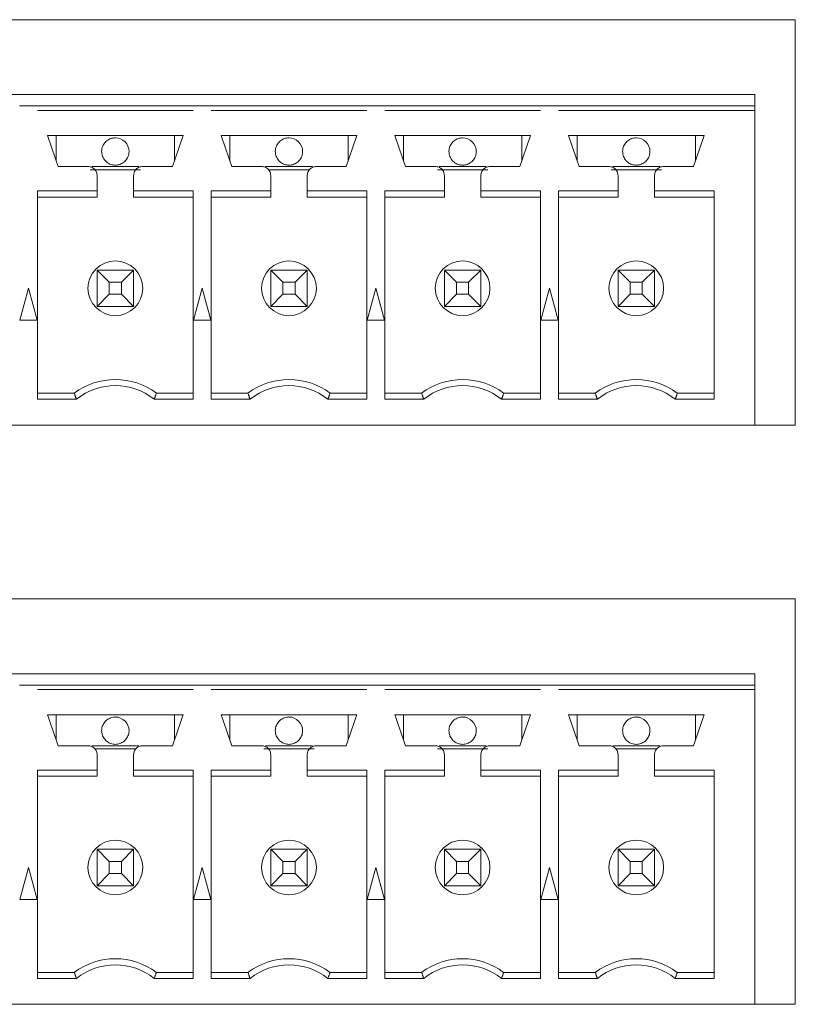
# Model space of a CAD drawing. Header units: inches. Extents: x 0.2 to 16.3, y 0.2 to 11.5.
# Tile 54 of 65: x 9.349 to 10.019, y 8.481 to 9.331. Entities that reach past the tile are written whole.
import ezdxf

# ---------------------------------------------------------------- set-up
doc = ezdxf.new("R2010")
doc.units = ezdxf.units.IN
doc.header["$MEASUREMENT"] = 0

msp = doc.modelspace()

# ---------------------------------------------------------------- linework, layer by layer
at = {"color": 7, "linetype": 'Continuous', "lineweight": 15}
for p, q in [((7.27384, 9.33121), (10.01884, 9.33121)), ((10.01884, 9.33121), (10.01884, 8.98121)), ((9.98384, 9.26665), (8.72912, 9.26665)), ((9.98384, 9.2568), (9.98384, 9.26665)), ((9.34857, 9.2568), (9.36439, 9.2568)), ((9.36436, 9.2568), (9.49861, 9.2568)), ((9.49857, 9.2568), (9.51439, 9.2568)), ((9.51436, 9.2568), (9.64861, 9.2568)), ((9.64857, 9.2568), (9.66439, 9.2568)), ((9.66436, 9.2568), (9.79861, 9.2568)), ((9.79857, 9.2568), (9.81439, 9.2568)), ((9.81436, 9.2568), (9.98384, 9.2568)), ((9.98384, 9.2568), (9.98384, 9.25287)), ((9.36436, 9.25287), (9.49861, 9.25287)), ((9.51436, 9.25287), (9.64861, 9.25287)), ((9.66436, 9.25287), (9.79861, 9.25287)), ((9.81436, 9.25287), (9.98384, 9.25287)), ((9.98384, 8.98121), (9.98384, 9.25287)), ((9.49014, 9.23121), (9.37282, 9.23121)), ((9.3803, 9.20957), (9.3803, 9.23121)), ((9.48266, 9.23121), (9.48266, 9.20957)), ((9.64014, 9.23121), (9.52282, 9.23121)), ((9.5303, 9.20957), (9.5303, 9.23121)), ((9.63266, 9.23121), (9.63266, 9.20957)), ((9.79014, 9.23121), (9.67282, 9.23121)), ((9.6803, 9.20957), (9.6803, 9.23121)), ((9.78266, 9.23121), (9.78266, 9.20957)), ((9.94014, 9.23121), (9.82282, 9.23121)), ((9.8303, 9.20957), (9.8303, 9.23121)), ((9.93266, 9.23121), (9.93266, 9.20957)), ((9.45321, 9.20169), (9.40975, 9.20169)), ((9.4112, 9.20444), (9.45176, 9.20444)), ((9.5612, 9.20444), (9.60176, 9.20444)), ((9.59924, 9.20169), (9.56373, 9.20169)), ((9.75321, 9.20169), (9.70975, 9.20169)), ((9.7112, 9.20444), (9.75176, 9.20444)), ((9.90321, 9.20169), (9.85975, 9.20169)), ((9.8612, 9.20444), (9.90176, 9.20444)), ((9.41573, 9.18334), (9.36436, 9.18334)), ((9.36436, 9.18334), (9.36436, 9.0035)), ((9.49861, 9.18334), (9.44723, 9.18334)), ((9.49861, 9.0035), (9.49861, 9.18334)), ((9.56573, 9.18334), (9.51436, 9.18334)), ((9.51436, 9.18334), (9.51436, 9.0035)), ((9.64861, 9.18334), (9.59723, 9.18334)), ((9.64861, 9.0035), (9.64861, 9.18334)), ((9.71573, 9.18334), (9.66436, 9.18334)), ((9.66436, 9.18334), (9.66436, 9.0035)), ((9.79861, 9.18334), (9.74723, 9.18334)), ((9.79861, 9.0035), (9.79861, 9.18334)), ((9.86573, 9.18334), (9.81436, 9.18334)), ((9.81436, 9.18334), (9.81436, 9.0035)), ((9.94861, 9.18334), (9.89723, 9.18334)), ((9.94861, 9.0035), (9.94861, 9.18334)), ((9.41573, 9.17806), (9.36436, 9.17806)), ((9.44723, 9.17806), (9.49861, 9.17806)), ((9.56573, 9.17806), (9.51436, 9.17806)), ((9.59723, 9.17806), (9.64861, 9.17806)), ((9.71573, 9.17806), (9.66436, 9.17806)), ((9.74723, 9.17806), (9.79861, 9.17806)), ((9.86573, 9.17806), (9.81436, 9.17806)), ((9.89723, 9.17806), (9.94861, 9.17806)), ((9.42628, 9.10452), (9.41573, 9.11507)), ((9.41573, 9.08358), (9.41573, 9.11507)), ((9.41573, 9.11507), (9.44723, 9.11507)), ((9.44723, 9.11507), (9.43668, 9.10452)), ((9.44723, 9.11507), (9.44723, 9.08358)), ((9.57628, 9.10452), (9.56573, 9.11507)), ((9.56573, 9.11507), (9.59723, 9.11507)), ((9.56573, 9.08358), (9.56573, 9.11507)), ((9.59723, 9.11507), (9.58668, 9.10452)), ((9.59723, 9.11507), (9.59723, 9.08358)), ((9.71573, 9.11507), (9.72628, 9.10452)), ((9.71573, 9.08358), (9.71573, 9.11507)), ((9.71573, 9.11507), (9.74723, 9.11507)), ((9.74723, 9.11507), (9.73668, 9.10452)), ((9.74723, 9.11507), (9.74723, 9.08358)), ((9.86573, 9.11507), (9.87628, 9.10452)), ((9.86573, 9.08358), (9.86573, 9.11507)), ((9.86573, 9.11507), (9.89723, 9.11507)), ((9.89723, 9.11507), (9.88668, 9.10452)), ((9.89723, 9.11507), (9.89723, 9.08358)), ((9.42628, 9.10452), (9.42628, 9.09413)), ((9.43668, 9.10452), (9.42628, 9.10452)), ((9.43668, 9.09413), (9.43668, 9.10452)), ((9.58668, 9.10452), (9.57628, 9.10452)), ((9.57628, 9.10452), (9.57628, 9.09413)), ((9.58668, 9.09413), (9.58668, 9.10452)), ((9.72628, 9.10452), (9.72628, 9.09413)), ((9.73668, 9.10452), (9.72628, 9.10452)), ((9.73668, 9.09413), (9.73668, 9.10452)), ((9.87628, 9.10452), (9.87628, 9.09413)), ((9.88668, 9.10452), (9.87628, 9.10452)), ((9.88668, 9.09413), (9.88668, 9.10452)), ((9.35648, 9.09932), (9.3491, 9.07177)), ((9.36387, 9.07177), (9.35648, 9.09932)), ((9.50648, 9.09932), (9.4991, 9.07177)), ((9.51387, 9.07177), (9.50648, 9.09932)), ((9.65648, 9.09932), (9.6491, 9.07177)), ((9.66387, 9.07177), (9.65648, 9.09932)), ((9.80648, 9.09932), (9.7991, 9.07177)), ((9.81387, 9.07177), (9.80648, 9.09932)), ((9.41573, 9.08358), (9.42628, 9.09413)), ((9.42628, 9.09413), (9.43668, 9.09413)), ((9.44723, 9.08358), (9.43668, 9.09413)), ((9.56573, 9.08358), (9.57628, 9.09413)), ((9.57628, 9.09413), (9.58668, 9.09413)), ((9.59723, 9.08358), (9.58668, 9.09413)), ((9.72628, 9.09413), (9.71573, 9.08358)), ((9.72628, 9.09413), (9.73668, 9.09413)), ((9.74723, 9.08358), (9.73668, 9.09413)), ((9.87628, 9.09413), (9.86573, 9.08358)), ((9.87628, 9.09413), (9.88668, 9.09413)), ((9.89723, 9.08358), (9.88668, 9.09413)), ((9.44723, 9.08358), (9.41573, 9.08358)), ((9.59723, 9.08358), (9.56573, 9.08358)), ((9.74723, 9.08358), (9.71573, 9.08358)), ((9.89723, 9.08358), (9.86573, 9.08358)), ((9.3491, 9.07177), (9.36387, 9.07177)), ((9.4991, 9.07177), (9.51387, 9.07177)), ((9.6491, 9.07177), (9.66387, 9.07177)), ((9.7991, 9.07177), (9.81387, 9.07177)), ((9.39605, 9.00877), (9.36436, 9.00877)), ((9.36436, 9.0035), (9.39785, 9.0035)), ((9.46511, 9.0035), (9.49861, 9.0035)), ((9.46692, 9.00877), (9.49861, 9.00877)), ((9.54605, 9.00877), (9.51436, 9.00877)), ((9.51436, 9.0035), (9.54785, 9.0035)), ((9.61511, 9.0035), (9.64861, 9.0035)), ((9.61692, 9.00877), (9.64861, 9.00877)), ((9.69605, 9.00877), (9.66436, 9.00877)), ((9.66436, 9.0035), (9.69785, 9.0035)), ((9.76511, 9.0035), (9.79861, 9.0035)), ((9.76692, 9.00877), (9.79861, 9.00877)), ((9.84605, 9.00877), (9.81436, 9.00877)), ((9.81436, 9.0035), (9.84785, 9.0035)), ((9.91511, 9.0035), (9.94861, 9.0035)), ((9.91692, 9.00877), (9.94861, 9.00877)), ((9.98384, 8.98121), (8.72912, 8.98121)), ((10.01884, 8.98121), (9.98384, 8.98121)), ((7.27384, 8.83121), (10.01884, 8.83121)), ((10.01884, 8.83121), (10.01884, 8.48121)), ((9.98384, 8.76665), (8.72912, 8.76665)), ((9.98384, 8.7568), (9.98384, 8.76665)), ((9.34857, 8.7568), (9.36439, 8.7568)), ((9.36436, 8.7568), (9.49861, 8.7568)), ((9.49857, 8.7568), (9.51439, 8.7568)), ((9.51436, 8.7568), (9.64861, 8.7568)), ((9.64857, 8.7568), (9.66439, 8.7568)), ((9.66436, 8.7568), (9.79861, 8.7568)), ((9.79857, 8.7568), (9.81439, 8.7568)), ((9.81436, 8.7568), (9.98384, 8.7568)), ((9.98384, 8.7568), (9.98384, 8.75287)), ((9.36436, 8.75287), (9.49861, 8.75287)), ((9.51436, 8.75287), (9.64861, 8.75287)), ((9.66436, 8.75287), (9.79861, 8.75287)), ((9.81436, 8.75287), (9.98384, 8.75287)), ((9.98384, 8.48121), (9.98384, 8.75287)), ((9.49014, 8.73121), (9.37282, 8.73121)), ((9.3803, 8.70957), (9.3803, 8.73121)), ((9.48266, 8.73121), (9.48266, 8.70957)), ((9.64014, 8.73121), (9.52282, 8.73121)), ((9.5303, 8.70957), (9.5303, 8.73121)), ((9.63266, 8.73121), (9.63266, 8.70957)), ((9.79014, 8.73121), (9.67282, 8.73121)), ((9.6803, 8.70957), (9.6803, 8.73121)), ((9.78266, 8.73121), (9.78266, 8.70957)), ((9.94014, 8.73121), (9.82282, 8.73121)), ((9.8303, 8.70957), (9.8303, 8.73121)), ((9.93266, 8.73121), (9.93266, 8.70957)), ((9.4112, 8.70444), (9.45176, 8.70444)), ((9.5612, 8.70444), (9.60176, 8.70444)), ((9.7112, 8.70444), (9.75176, 8.70444)), ((9.8612, 8.70444), (9.90176, 8.70444)), ((9.44924, 8.70169), (9.41373, 8.70169)), ((9.60321, 8.70169), (9.55975, 8.70169)), ((9.75321, 8.70169), (9.70975, 8.70169)), ((9.89924, 8.70169), (9.86373, 8.70169)), ((9.41573, 8.68334), (9.36436, 8.68334)), ((9.36436, 8.68334), (9.36436, 8.5035)), ((9.49861, 8.68334), (9.44723, 8.68334)), ((9.49861, 8.5035), (9.49861, 8.68334)), ((9.56573, 8.68334), (9.51436, 8.68334)), ((9.51436, 8.68334), (9.51436, 8.5035)), ((9.64861, 8.68334), (9.59723, 8.68334)), ((9.64861, 8.5035), (9.64861, 8.68334)), ((9.71573, 8.68334), (9.66436, 8.68334)), ((9.66436, 8.68334), (9.66436, 8.5035)), ((9.79861, 8.68334), (9.74723, 8.68334)), ((9.79861, 8.5035), (9.79861, 8.68334)), ((9.86573, 8.68334), (9.81436, 8.68334)), ((9.81436, 8.68334), (9.81436, 8.5035)), ((9.94861, 8.68334), (9.89723, 8.68334)), ((9.94861, 8.5035), (9.94861, 8.68334)), ((9.41573, 8.67806), (9.36436, 8.67806)), ((9.44723, 8.67806), (9.49861, 8.67806)), ((9.56573, 8.67806), (9.51436, 8.67806)), ((9.59723, 8.67806), (9.64861, 8.67806)), ((9.71573, 8.67806), (9.66436, 8.67806)), ((9.74723, 8.67806), (9.79861, 8.67806)), ((9.86573, 8.67806), (9.81436, 8.67806)), ((9.89723, 8.67806), (9.94861, 8.67806)), ((9.42628, 8.60452), (9.41573, 8.61507)), ((9.41573, 8.61507), (9.44723, 8.61507)), ((9.41573, 8.58358), (9.41573, 8.61507)), ((9.44723, 8.61507), (9.43668, 8.60452)), ((9.44723, 8.61507), (9.44723, 8.58358)), ((9.57628, 8.60452), (9.56573, 8.61507)), ((9.56573, 8.58358), (9.56573, 8.61507)), ((9.56573, 8.61507), (9.59723, 8.61507)), ((9.59723, 8.61507), (9.58668, 8.60452)), ((9.59723, 8.61507), (9.59723, 8.58358)), ((9.71573, 8.61507), (9.72628, 8.60452)), ((9.71573, 8.61507), (9.74723, 8.61507)), ((9.71573, 8.58358), (9.71573, 8.61507)), ((9.74723, 8.61507), (9.73668, 8.60452)), ((9.74723, 8.61507), (9.74723, 8.58358)), ((9.86573, 8.61507), (9.87628, 8.60452)), ((9.86573, 8.58358), (9.86573, 8.61507)), ((9.86573, 8.61507), (9.89723, 8.61507)), ((9.89723, 8.61507), (9.88668, 8.60452)), ((9.89723, 8.61507), (9.89723, 8.58358)), ((9.42628, 8.60452), (9.42628, 8.59413)), ((9.43668, 8.60452), (9.42628, 8.60452)), ((9.43668, 8.59413), (9.43668, 8.60452)), ((9.57628, 8.60452), (9.57628, 8.59413)), ((9.58668, 8.60452), (9.57628, 8.60452)), ((9.58668, 8.59413), (9.58668, 8.60452)), ((9.72628, 8.60452), (9.72628, 8.59413)), ((9.73668, 8.60452), (9.72628, 8.60452)), ((9.73668, 8.59413), (9.73668, 8.60452)), ((9.87628, 8.60452), (9.87628, 8.59413)), ((9.88668, 8.60452), (9.87628, 8.60452)), ((9.88668, 8.59413), (9.88668, 8.60452)), ((9.35648, 8.59932), (9.3491, 8.57177)), ((9.36387, 8.57177), (9.35648, 8.59932)), ((9.41573, 8.58358), (9.42628, 8.59413)), ((9.42628, 8.59413), (9.43668, 8.59413)), ((9.44723, 8.58358), (9.43668, 8.59413)), ((9.50648, 8.59932), (9.4991, 8.57177)), ((9.51387, 8.57177), (9.50648, 8.59932)), ((9.56573, 8.58358), (9.57628, 8.59413)), ((9.57628, 8.59413), (9.58668, 8.59413)), ((9.59723, 8.58358), (9.58668, 8.59413)), ((9.65648, 8.59932), (9.6491, 8.57177)), ((9.66387, 8.57177), (9.65648, 8.59932)), ((9.72628, 8.59413), (9.71573, 8.58358)), ((9.72628, 8.59413), (9.73668, 8.59413)), ((9.74723, 8.58358), (9.73668, 8.59413)), ((9.80648, 8.59932), (9.7991, 8.57177)), ((9.81387, 8.57177), (9.80648, 8.59932)), ((9.87628, 8.59413), (9.86573, 8.58358)), ((9.87628, 8.59413), (9.88668, 8.59413)), ((9.89723, 8.58358), (9.88668, 8.59413)), ((9.44723, 8.58358), (9.41573, 8.58358)), ((9.59723, 8.58358), (9.56573, 8.58358)), ((9.74723, 8.58358), (9.71573, 8.58358)), ((9.89723, 8.58358), (9.86573, 8.58358)), ((9.3491, 8.57177), (9.36387, 8.57177)), ((9.4991, 8.57177), (9.51387, 8.57177)), ((9.6491, 8.57177), (9.66387, 8.57177)), ((9.7991, 8.57177), (9.81387, 8.57177)), ((9.39605, 8.50877), (9.36436, 8.50877)), ((9.46692, 8.50877), (9.49861, 8.50877)), ((9.54605, 8.50877), (9.51436, 8.50877)), ((9.61692, 8.50877), (9.64861, 8.50877)), ((9.69605, 8.50877), (9.66436, 8.50877)), ((9.76692, 8.50877), (9.79861, 8.50877)), ((9.84605, 8.50877), (9.81436, 8.50877)), ((9.91692, 8.50877), (9.94861, 8.50877)), ((9.36436, 8.5035), (9.39785, 8.5035)), ((9.46511, 8.5035), (9.49861, 8.5035)), ((9.51436, 8.5035), (9.54785, 8.5035)), ((9.61511, 8.5035), (9.64861, 8.5035)), ((9.66436, 8.5035), (9.69785, 8.5035)), ((9.76511, 8.5035), (9.79861, 8.5035)), ((9.81436, 8.5035), (9.84785, 8.5035)), ((9.91511, 8.5035), (9.94861, 8.5035)), ((9.98384, 8.48121), (8.72912, 8.48121)), ((10.01884, 8.48121), (9.98384, 8.48121))]:
    msp.add_line(p, q, dxfattribs=at)
for centre in [(9.43148, 9.09932), (9.58148, 9.09932), (9.73148, 9.09932), (9.88148, 9.09932), (9.43148, 8.59932), (9.58148, 8.59932), (9.73148, 8.59932), (9.88148, 8.59932)]:
    msp.add_circle(centre, 0.02362, dxfattribs=at)
for centre, radius, start, end in [((9.43148, 9.21743), 0.01181, 0, 90), ((9.58148, 9.21743), 0.01181, 0, 90), ((9.73148, 9.21743), 0.01181, 0, 90), ((9.88148, 9.21743), 0.01181, 0, 90), ((9.43148, 8.96153), 0.05906, 53.1301, 126.8699), ((9.58148, 8.96153), 0.05906, 53.1301, 126.8699), ((9.73148, 8.96153), 0.05906, 53.1301, 126.8699), ((9.88148, 8.96153), 0.05906, 53.1301, 126.8699), ((9.43148, 8.96153), 0.05378, 51.29582, 128.70418), ((9.58148, 8.96153), 0.05378, 51.29582, 128.70418), ((9.73148, 8.96153), 0.05378, 51.29582, 128.70418), ((9.88148, 8.96153), 0.05378, 51.29582, 128.70418), ((9.43148, 8.71743), 0.01181, 0, 90), ((9.58148, 8.71743), 0.01181, 0, 90), ((9.73148, 8.71743), 0.01181, 0, 90), ((9.88148, 8.71743), 0.01181, 0, 90), ((9.43148, 8.46153), 0.05906, 53.1301, 126.8699), ((9.58148, 8.46153), 0.05906, 53.1301, 126.8699), ((9.73148, 8.46153), 0.05906, 53.1301, 126.8699), ((9.88148, 8.46153), 0.05906, 53.1301, 126.8699), ((9.43148, 8.46153), 0.05378, 51.29582, 128.70418), ((9.58148, 8.46153), 0.05378, 51.29582, 128.70418), ((9.73148, 8.46153), 0.05378, 51.29582, 128.70418), ((9.88148, 8.46153), 0.05378, 51.29582, 128.70418)]:
    msp.add_arc(centre, radius, start, end, dxfattribs=at)
for points in [[(9.38207, 9.20444), (9.37282, 9.23121)], [(9.49014, 9.23121), (9.48089, 9.20444)], [(9.53207, 9.20444), (9.52282, 9.23121)], [(9.64014, 9.23121), (9.63089, 9.20444)], [(9.68207, 9.20444), (9.67282, 9.23121)], [(9.79014, 9.23121), (9.78089, 9.20444)], [(9.83207, 9.20444), (9.82282, 9.23121)], [(9.94014, 9.23121), (9.93089, 9.20444)], [(9.40786, 9.20444), (9.38207, 9.20444)], [(9.48089, 9.20444), (9.4551, 9.20444)], [(9.55786, 9.20444), (9.53207, 9.20444)], [(9.63089, 9.20444), (9.6051, 9.20444)], [(9.70786, 9.20444), (9.68207, 9.20444)], [(9.78089, 9.20444), (9.7551, 9.20444)], [(9.85786, 9.20444), (9.83207, 9.20444)], [(9.93089, 9.20444), (9.9051, 9.20444)], [(9.41573, 9.18334), (9.41573, 9.19657)], [(9.44723, 9.19657), (9.44723, 9.18334)], [(9.56573, 9.18334), (9.56573, 9.19657)], [(9.59723, 9.19657), (9.59723, 9.18334)], [(9.71573, 9.18334), (9.71573, 9.19657)], [(9.74723, 9.19657), (9.74723, 9.18334)], [(9.86573, 9.18334), (9.86573, 9.19657)], [(9.89723, 9.19657), (9.89723, 9.18334)], [(9.41573, 9.17806), (9.41573, 9.18334)], [(9.44723, 9.18334), (9.44723, 9.17806)], [(9.56573, 9.17806), (9.56573, 9.18334)], [(9.59723, 9.18334), (9.59723, 9.17806)], [(9.71573, 9.17806), (9.71573, 9.18334)], [(9.74723, 9.18334), (9.74723, 9.17806)], [(9.86573, 9.17806), (9.86573, 9.18334)], [(9.89723, 9.18334), (9.89723, 9.17806)], [(9.39785, 9.0035), (9.39605, 9.00877)], [(9.46511, 9.0035), (9.46692, 9.00877)], [(9.54785, 9.0035), (9.54605, 9.00877)], [(9.61692, 9.00877), (9.61511, 9.0035)], [(9.69785, 9.0035), (9.69605, 9.00877)], [(9.76511, 9.0035), (9.76692, 9.00877)], [(9.84785, 9.0035), (9.84605, 9.00877)], [(9.91692, 9.00877), (9.91511, 9.0035)], [(9.38207, 8.70444), (9.37282, 8.73121)], [(9.49014, 8.73121), (9.48089, 8.70444)], [(9.53207, 8.70444), (9.52282, 8.73121)], [(9.64014, 8.73121), (9.63089, 8.70444)], [(9.68207, 8.70444), (9.67282, 8.73121)], [(9.79014, 8.73121), (9.78089, 8.70444)], [(9.83207, 8.70444), (9.82282, 8.73121)], [(9.94014, 8.73121), (9.93089, 8.70444)], [(9.40786, 8.70444), (9.38207, 8.70444)], [(9.48089, 8.70444), (9.4551, 8.70444)], [(9.55786, 8.70444), (9.53207, 8.70444)], [(9.63089, 8.70444), (9.6051, 8.70444)], [(9.70786, 8.70444), (9.68207, 8.70444)], [(9.78089, 8.70444), (9.7551, 8.70444)], [(9.85786, 8.70444), (9.83207, 8.70444)], [(9.93089, 8.70444), (9.9051, 8.70444)], [(9.41573, 8.68334), (9.41573, 8.69657)], [(9.44723, 8.69657), (9.44723, 8.68334)], [(9.56573, 8.68334), (9.56573, 8.69657)], [(9.59723, 8.69657), (9.59723, 8.68334)], [(9.71573, 8.68334), (9.71573, 8.69657)], [(9.74723, 8.69657), (9.74723, 8.68334)], [(9.86573, 8.68334), (9.86573, 8.69657)], [(9.89723, 8.69657), (9.89723, 8.68334)], [(9.41573, 8.67806), (9.41573, 8.68334)], [(9.44723, 8.68334), (9.44723, 8.67806)], [(9.56573, 8.67806), (9.56573, 8.68334)], [(9.59723, 8.68334), (9.59723, 8.67806)], [(9.71573, 8.67806), (9.71573, 8.68334)], [(9.74723, 8.68334), (9.74723, 8.67806)], [(9.86573, 8.67806), (9.86573, 8.68334)], [(9.89723, 8.68334), (9.89723, 8.67806)], [(9.39785, 8.5035), (9.39605, 8.50877)], [(9.46511, 8.5035), (9.46692, 8.50877)], [(9.54785, 8.5035), (9.54605, 8.50877)], [(9.61692, 8.50877), (9.61511, 8.5035)], [(9.69785, 8.5035), (9.69605, 8.50877)], [(9.76511, 8.5035), (9.76692, 8.50877)], [(9.84785, 8.5035), (9.84605, 8.50877)], [(9.91692, 8.50877), (9.91511, 8.5035)]]:
    msp.add_open_spline(points, degree=1, dxfattribs=at)
for points, knots in [([(9.43148, 9.22925), (9.43015, 9.22912), (9.4275, 9.22885), (9.42396, 9.22682), (9.42128, 9.22382), (9.41991, 9.2205), (9.41967, 9.21831), (9.41967, 9.21744), (9.41967, 9.21743)], [0, 0, 0, 0, 0.214692, 0.429388, 0.644083, 0.858773, 0.999786, 1, 1, 1, 1]), ([(9.58148, 9.22925), (9.58015, 9.22912), (9.5775, 9.22885), (9.57396, 9.22682), (9.57128, 9.22382), (9.56991, 9.2205), (9.56967, 9.21831), (9.56967, 9.21744), (9.56967, 9.21743)], [0, 0, 0, 0, 0.214692, 0.429388, 0.644083, 0.858773, 0.999786, 1, 1, 1, 1]), ([(9.73148, 9.22925), (9.73015, 9.22912), (9.7275, 9.22885), (9.72396, 9.22682), (9.72128, 9.22382), (9.71991, 9.2205), (9.71967, 9.21831), (9.71967, 9.21744), (9.71967, 9.21743)], [0, 0, 0, 0, 0.214692, 0.429388, 0.644083, 0.858773, 0.999786, 1, 1, 1, 1]), ([(9.88148, 9.22925), (9.88015, 9.22912), (9.8775, 9.22885), (9.87396, 9.22682), (9.87128, 9.22382), (9.86991, 9.2205), (9.86967, 9.21831), (9.86967, 9.21744), (9.86967, 9.21743)], [0, 0, 0, 0, 0.214693, 0.429388, 0.644083, 0.858773, 0.999786, 1, 1, 1, 1]), ([(9.41967, 9.21743), (9.41976, 9.21632), (9.41998, 9.21379), (9.42171, 9.21046), (9.42438, 9.20779), (9.42765, 9.20599), (9.43018, 9.20575), (9.43148, 9.20562)], [0, 0, 0, 0, 0.180829, 0.409553, 0.590382, 0.789796, 1, 1, 1, 1]), ([(9.43148, 9.20562), (9.43281, 9.20575), (9.43547, 9.20602), (9.439, 9.20805), (9.44169, 9.21105), (9.44305, 9.21437), (9.44329, 9.21656), (9.44329, 9.21743), (9.44329, 9.21743)], [0, 0, 0, 0, 0.214693, 0.429388, 0.644076, 0.858773, 0.999786, 1, 1, 1, 1]), ([(9.56967, 9.21743), (9.56976, 9.21632), (9.56998, 9.21379), (9.57171, 9.21046), (9.57438, 9.20779), (9.57765, 9.20599), (9.58018, 9.20575), (9.58148, 9.20562)], [0, 0, 0, 0, 0.1808289, 0.4095579, 0.5903812, 0.7897959, 1, 1, 1, 1]), ([(9.58148, 9.20562), (9.58281, 9.20575), (9.58547, 9.20602), (9.589, 9.20805), (9.59169, 9.21105), (9.59305, 9.21437), (9.59329, 9.21656), (9.59329, 9.21743), (9.59329, 9.21743)], [0, 0, 0, 0, 0.214693, 0.429388, 0.644076, 0.858773, 0.999786, 1, 1, 1, 1]), ([(9.71967, 9.21743), (9.71976, 9.21632), (9.71998, 9.21379), (9.72171, 9.21046), (9.72438, 9.20779), (9.72765, 9.20599), (9.73018, 9.20575), (9.73148, 9.20562)], [0, 0, 0, 0, 0.1808289, 0.4095579, 0.5903812, 0.7897959, 1, 1, 1, 1]), ([(9.73148, 9.20562), (9.73281, 9.20575), (9.73547, 9.20602), (9.739, 9.20805), (9.74169, 9.21105), (9.74305, 9.21437), (9.74329, 9.21656), (9.74329, 9.21743), (9.74329, 9.21743)], [0, 0, 0, 0, 0.214693, 0.429387, 0.644075, 0.858774, 0.999786, 1, 1, 1, 1]), ([(9.86967, 9.21743), (9.86976, 9.21632), (9.86997, 9.21379), (9.87171, 9.21046), (9.87438, 9.20779), (9.87765, 9.20599), (9.88018, 9.20575), (9.88148, 9.20562)], [0, 0, 0, 0, 0.180828, 0.409557, 0.590381, 0.789796, 1, 1, 1, 1]), ([(9.88148, 9.20562), (9.88281, 9.20575), (9.88547, 9.20602), (9.889, 9.20805), (9.89169, 9.21105), (9.89305, 9.21437), (9.89329, 9.21656), (9.89329, 9.21743), (9.89329, 9.21743)], [0, 0, 0, 0, 0.214693, 0.429387, 0.644075, 0.858774, 0.999786, 1, 1, 1, 1]), ([(9.41573, 9.19657), (9.41562, 9.1976), (9.41538, 9.19966), (9.41356, 9.20227), (9.41096, 9.20409), (9.40889, 9.20432), (9.40786, 9.20444)], [0, 0, 0, 0, 0.250001, 0.5, 0.749999, 1, 1, 1, 1]), ([(9.4551, 9.20444), (9.45407, 9.20432), (9.45201, 9.20409), (9.44941, 9.20227), (9.44759, 9.19966), (9.44735, 9.1976), (9.44723, 9.19657)], [0, 0, 0, 0, 0.250001, 0.5, 0.749999, 1, 1, 1, 1]), ([(9.56573, 9.19657), (9.56562, 9.1976), (9.56538, 9.19966), (9.56356, 9.20227), (9.56096, 9.20409), (9.55889, 9.20432), (9.55786, 9.20444)], [0, 0, 0, 0, 0.250001, 0.5, 0.749999, 1, 1, 1, 1]), ([(9.6051, 9.20444), (9.60407, 9.20432), (9.60201, 9.20409), (9.59941, 9.20227), (9.59759, 9.19966), (9.59735, 9.1976), (9.59723, 9.19657)], [0, 0, 0, 0, 0.250001, 0.5, 0.749999, 1, 1, 1, 1]), ([(9.71573, 9.19657), (9.71562, 9.1976), (9.71538, 9.19966), (9.71356, 9.20227), (9.71096, 9.20409), (9.70889, 9.20432), (9.70786, 9.20444)], [0, 0, 0, 0, 0.250001, 0.5, 0.749999, 1, 1, 1, 1]), ([(9.7551, 9.20444), (9.75407, 9.20432), (9.75201, 9.20409), (9.74941, 9.20227), (9.74759, 9.19966), (9.74735, 9.1976), (9.74723, 9.19657)], [0, 0, 0, 0, 0.250001, 0.5, 0.749999, 1, 1, 1, 1]), ([(9.86573, 9.19657), (9.86562, 9.1976), (9.86538, 9.19966), (9.86356, 9.20227), (9.86096, 9.20409), (9.85889, 9.20432), (9.85786, 9.20444)], [0, 0, 0, 0, 0.250001, 0.5, 0.749999, 1, 1, 1, 1]), ([(9.9051, 9.20444), (9.90407, 9.20432), (9.90201, 9.20409), (9.89941, 9.20227), (9.89759, 9.19966), (9.89735, 9.1976), (9.89723, 9.19657)], [0, 0, 0, 0, 0.250001, 0.5, 0.749999, 1, 1, 1, 1]), ([(9.43148, 8.72925), (9.43015, 8.72912), (9.4275, 8.72885), (9.42396, 8.72682), (9.42128, 8.72382), (9.41991, 8.7205), (9.41967, 8.71831), (9.41967, 8.71744), (9.41967, 8.71743)], [0, 0, 0, 0, 0.214693, 0.4293879, 0.6440829, 0.8587728, 0.9997896, 1, 1, 1, 1]), ([(9.58148, 8.72925), (9.58015, 8.72912), (9.5775, 8.72885), (9.57396, 8.72682), (9.57128, 8.72382), (9.56991, 8.7205), (9.56967, 8.71831), (9.56967, 8.71744), (9.56967, 8.71743)], [0, 0, 0, 0, 0.214693, 0.4293879, 0.6440829, 0.8587728, 0.9997896, 1, 1, 1, 1]), ([(9.73148, 8.72925), (9.73015, 8.72912), (9.7275, 8.72885), (9.72396, 8.72682), (9.72128, 8.72382), (9.71991, 8.7205), (9.71967, 8.71831), (9.71967, 8.71744), (9.71967, 8.71743)], [0, 0, 0, 0, 0.214693, 0.4293879, 0.6440829, 0.8587728, 0.9997896, 1, 1, 1, 1]), ([(9.88148, 8.72925), (9.88015, 8.72912), (9.8775, 8.72885), (9.87396, 8.72682), (9.87128, 8.72382), (9.86991, 8.7205), (9.86967, 8.71831), (9.86967, 8.71744), (9.86967, 8.71743)], [0, 0, 0, 0, 0.214693, 0.429388, 0.644083, 0.858774, 0.99979, 1, 1, 1, 1]), ([(9.41967, 8.71743), (9.41976, 8.71632), (9.41998, 8.71379), (9.42171, 8.71046), (9.42438, 8.70779), (9.42765, 8.70599), (9.43018, 8.70575), (9.43148, 8.70562)], [0, 0, 0, 0, 0.180825, 0.409551, 0.59038, 0.789795, 1, 1, 1, 1]), ([(9.43148, 8.70562), (9.43281, 8.70575), (9.43547, 8.70602), (9.439, 8.70805), (9.44169, 8.71105), (9.44305, 8.71437), (9.44329, 8.71656), (9.44329, 8.71743), (9.44329, 8.71743)], [0, 0, 0, 0, 0.214693, 0.429388, 0.64408, 0.858773, 0.999786, 1, 1, 1, 1]), ([(9.56967, 8.71743), (9.56976, 8.71632), (9.56998, 8.71379), (9.57171, 8.71046), (9.57438, 8.70779), (9.57765, 8.70599), (9.58018, 8.70575), (9.58148, 8.70562)], [0, 0, 0, 0, 0.180826, 0.409555, 0.590379, 0.789795, 1, 1, 1, 1]), ([(9.58148, 8.70562), (9.58281, 8.70575), (9.58547, 8.70602), (9.589, 8.70805), (9.59169, 8.71105), (9.59305, 8.71437), (9.59329, 8.71656), (9.59329, 8.71743), (9.59329, 8.71743)], [0, 0, 0, 0, 0.214693, 0.429388, 0.64408, 0.858773, 0.999786, 1, 1, 1, 1]), ([(9.71967, 8.71743), (9.71976, 8.71632), (9.71998, 8.71379), (9.72171, 8.71046), (9.72438, 8.70779), (9.72765, 8.70599), (9.73018, 8.70575), (9.73148, 8.70562)], [0, 0, 0, 0, 0.180826, 0.409555, 0.590379, 0.789795, 1, 1, 1, 1]), ([(9.73148, 8.70562), (9.73281, 8.70575), (9.73547, 8.70602), (9.739, 8.70805), (9.74169, 8.71105), (9.74305, 8.71437), (9.74329, 8.71656), (9.74329, 8.71743), (9.74329, 8.71743)], [0, 0, 0, 0, 0.214693, 0.429387, 0.644078, 0.858774, 0.999786, 1, 1, 1, 1]), ([(9.86967, 8.71743), (9.86976, 8.71632), (9.86997, 8.71379), (9.87171, 8.71046), (9.87438, 8.70779), (9.87765, 8.70599), (9.88018, 8.70575), (9.88148, 8.70562)], [0, 0, 0, 0, 0.180825, 0.409555, 0.590379, 0.789794, 1, 1, 1, 1]), ([(9.88148, 8.70562), (9.88281, 8.70575), (9.88547, 8.70602), (9.889, 8.70805), (9.89169, 8.71105), (9.89305, 8.71437), (9.89329, 8.71656), (9.89329, 8.71743), (9.89329, 8.71743)], [0, 0, 0, 0, 0.214693, 0.429387, 0.644078, 0.858774, 0.999786, 1, 1, 1, 1]), ([(9.41573, 8.69657), (9.41562, 8.6976), (9.41538, 8.69966), (9.41356, 8.70227), (9.41096, 8.70409), (9.40889, 8.70432), (9.40786, 8.70444)], [0, 0, 0, 0, 0.250005, 0.500004, 0.750002, 1, 1, 1, 1]), ([(9.4551, 8.70444), (9.45407, 8.70432), (9.45201, 8.70409), (9.44941, 8.70227), (9.44759, 8.69966), (9.44735, 8.6976), (9.44723, 8.69657)], [0, 0, 0, 0, 0.249998, 0.499996, 0.749995, 1, 1, 1, 1]), ([(9.56573, 8.69657), (9.56562, 8.6976), (9.56538, 8.69966), (9.56356, 8.70227), (9.56096, 8.70409), (9.55889, 8.70432), (9.55786, 8.70444)], [0, 0, 0, 0, 0.250005, 0.500004, 0.750002, 1, 1, 1, 1]), ([(9.6051, 8.70444), (9.60407, 8.70432), (9.60201, 8.70409), (9.59941, 8.70227), (9.59759, 8.69966), (9.59735, 8.6976), (9.59723, 8.69657)], [0, 0, 0, 0, 0.249998, 0.499996, 0.749995, 1, 1, 1, 1]), ([(9.71573, 8.69657), (9.71562, 8.6976), (9.71538, 8.69966), (9.71356, 8.70227), (9.71096, 8.70409), (9.70889, 8.70432), (9.70786, 8.70444)], [0, 0, 0, 0, 0.250005, 0.500004, 0.750002, 1, 1, 1, 1]), ([(9.7551, 8.70444), (9.75407, 8.70432), (9.75201, 8.70409), (9.74941, 8.70227), (9.74759, 8.69966), (9.74735, 8.6976), (9.74723, 8.69657)], [0, 0, 0, 0, 0.249998, 0.499996, 0.749995, 1, 1, 1, 1]), ([(9.86573, 8.69657), (9.86562, 8.6976), (9.86538, 8.69966), (9.86356, 8.70227), (9.86096, 8.70409), (9.85889, 8.70432), (9.85786, 8.70444)], [0, 0, 0, 0, 0.250005, 0.500004, 0.750002, 1, 1, 1, 1]), ([(9.9051, 8.70444), (9.90407, 8.70432), (9.90201, 8.70409), (9.89941, 8.70227), (9.89759, 8.69966), (9.89735, 8.6976), (9.89723, 8.69657)], [0, 0, 0, 0, 0.249998, 0.499996, 0.749995, 1, 1, 1, 1])]:
    msp.add_open_spline(points, degree=3, knots=knots, dxfattribs=at)

doc.saveas('drawing.dxf')
